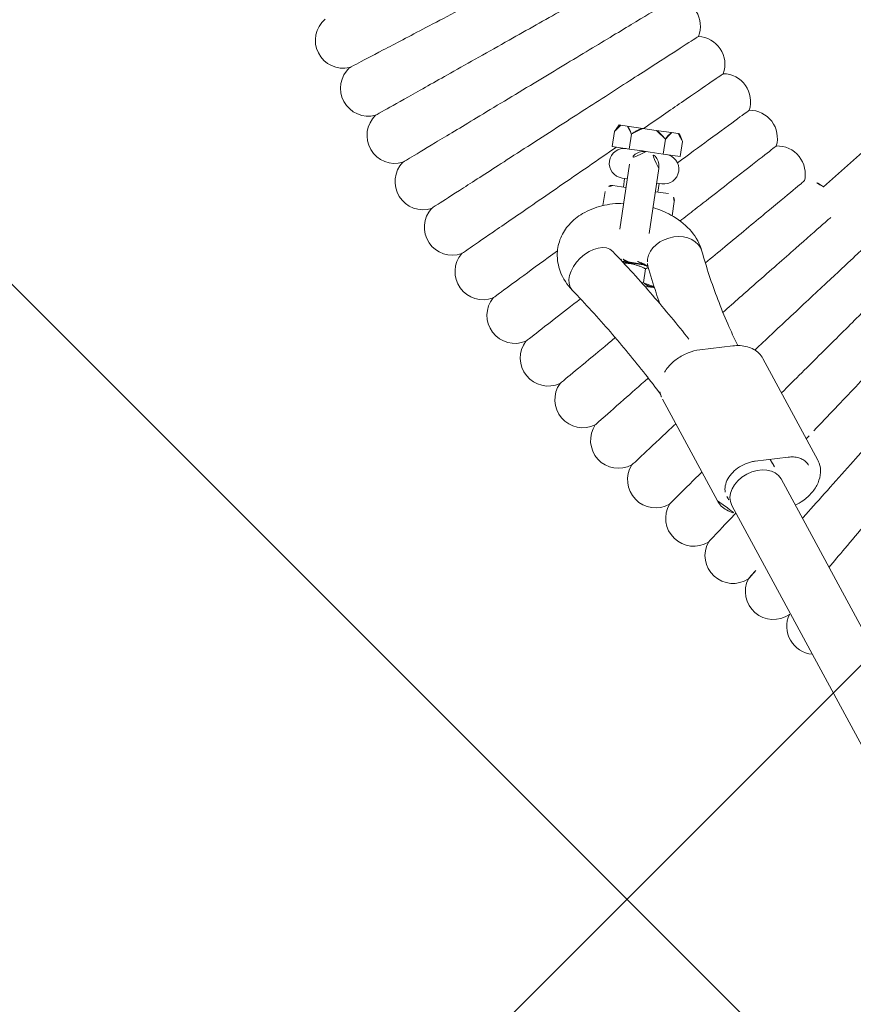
# Model space of a CAD drawing. Header units: metres. Extents: x 5509548 to 5517943, y 5680530 to 5684871.
# Tile 51 of 256: x 5516088.023 to 5516088.262, y 5683297.395 to 5683297.677. Entities that reach past the tile are written whole.
import ezdxf
from ezdxf import colors
from ezdxf.entities.mleader import LeaderData, LeaderLine
from ezdxf.math import Vec2, Vec3

# ---------------------------------------------------------------- set-up
doc = ezdxf.new("R2010")
doc.units = ezdxf.units.M
doc.layers.get('0').update_dxf_attribs({"linetype": 'CONTINUOUS', "lineweight": 18})
for name, color, linetype in [('A-Nawierzchnie', 41, 'CONTINUOUS'), ('A-Plac-Zabaw', 81, 'CONTINUOUS'), ('org', 1, 'CONTINUOUS')]:
    doc.layers.add(name, color=color, linetype=linetype)
doc.styles.get("Standard").update_dxf_attribs({"font": 'simplex.shx'})

# ---------------------------------------------------------------- blocks, each defined once
blk = doc.blocks.new('Bocianie gniazdo-Junior')
at = {"lineweight": 0}
for p, q in [((-27.29461628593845, -30.6627380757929), (-28.3250658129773, -31.8907800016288)), ((-34.36005406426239, -30.98430796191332), (-34.47005406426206, -31.19430796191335)), ((-34.47005406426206, -31.62430796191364), (-34.47005406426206, -31.19430796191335)), ((-34.36005406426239, -30.98430796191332), (-34.32086275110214, -30.98430796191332)), ((-34.1284976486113, -30.98430796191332), (-34.32086275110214, -30.98430796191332)), ((-34.1284976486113, -30.98430796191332), (-33.68092370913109, -30.98430796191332)), ((-33.97930633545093, -31.19430796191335), (-33.97930633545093, -31.62430796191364)), ((-33.2961935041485, -30.98430796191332), (-33.68092370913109, -30.98430796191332)), ((-33.2961935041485, -30.98430796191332), (-32.84861956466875, -30.98430796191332)), ((-32.99781087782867, -31.62430796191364), (-32.99781087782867, -31.19430796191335)), ((-32.84861956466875, -30.98430796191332), (-32.65625446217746, -30.98430796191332)), ((-32.65625446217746, -30.98430796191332), (-32.61706314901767, -30.98430796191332)), ((-32.61706314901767, -30.98430796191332), (-32.50706314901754, -31.19430796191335)), ((-32.50706314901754, -31.19430796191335), (-32.50706314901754, -31.62430796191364)), ((-33.97930633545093, -31.62430796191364), (-34.47005406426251, -31.62430796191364)), ((-33.60038109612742, -31.62430796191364), (-33.97930633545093, -31.62430796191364)), ((-33.4885586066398, -31.62430796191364), (-33.60038109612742, -31.62430796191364)), ((-33.37673611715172, -31.62430796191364), (-33.4885586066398, -31.62430796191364)), ((-32.99781087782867, -31.62430796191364), (-33.37673611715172, -31.62430796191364)), ((-32.50706314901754, -31.62430796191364), (-32.99781087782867, -31.62430796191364)), ((-33.91355860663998, -32.04930796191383), (-33.91355860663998, -33.93115764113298)), ((-33.06355860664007, -33.93115764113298), (-33.06355860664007, -32.04930796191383)), ((-33.91355860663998, -32.47430796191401), (-34.06355860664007, -32.47430796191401)), ((-33.9885586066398, -32.47430796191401), (-33.9885586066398, -32.72430796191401)), ((-32.91355860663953, -32.47430796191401), (-33.06355860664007, -32.47430796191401)), ((-32.9885586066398, -32.4743079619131), (-32.9885586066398, -32.7243079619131)), ((-34.4885586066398, -32.92430796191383), (-34.4885586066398, -33.33371743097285)), ((-34.28855860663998, -32.72430796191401), (-33.91355860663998, -32.72430796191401)), ((-33.06355860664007, -32.72430796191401), (-32.68855860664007, -32.72430796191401)), ((-32.4885586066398, -33.33371743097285), (-32.4885586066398, -32.92430796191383)), ((-33.72562233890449, -34.82430796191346), (-33.4885586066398, -34.82430796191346)), ((-33.70056162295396, -34.8443079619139), (-33.4885586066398, -34.8443079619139)), ((-33.4885586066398, -34.82430796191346), (-33.07887110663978, -34.82430796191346)), ((-33.4885586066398, -34.8443079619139), (-33.02450564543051, -34.8443079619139)), ((-33.07008609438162, -34.82430796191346), (-33.07887110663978, -34.82430796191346)), ((-33.02667839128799, -35.34430796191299), (-33.02667839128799, -34.94430796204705)), ((-32.71479817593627, -35.44430796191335), (-32.96970849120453, -35.44430796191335)), ((-32.71479817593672, -35.44430796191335), (-32.69763209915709, -35.43286391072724)), ((-30.23877199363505, -36.76376257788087), (-31.15015102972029, -37.01271181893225)), ((-29.33097472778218, -36.99847885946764), (-27.35544812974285, -39.64459824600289)), ((-32.005247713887, -38.56356066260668), (-30.02972111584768, -41.20968004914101)), ((-29.12192384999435, -39.93139459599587), (-28.21054481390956, -39.68244535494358)), ((-28.32025780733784, -40.3234490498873), (-4.683558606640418, -71.98362920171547)), ((-29.6023624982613, -41.28063636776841), (-4.683558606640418, -74.65813183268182))]:
    blk.add_line(p, q, dxfattribs=at)
for centre, radius, start, end in [((-33.26907906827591, -27.97207069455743), 0.8000000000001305, 347.078383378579, 93.49304519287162), ((-32.41672954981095, -28.947663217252), 0.7999999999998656, 348.7926690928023, 95.20733090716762), ((-42.51465084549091, -29.73371025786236), 0.7999999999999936, 139.1017901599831, 291.1839241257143), ((-31.53557621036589, -29.89732066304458), 0.7999999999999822, 350.5069548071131, 96.92161662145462), ((-30.62640780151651, -30.82019295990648), 0.8000000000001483, 352.2212405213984, 98.63590233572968), ((-41.60546303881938, -30.98509991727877), 0.7999999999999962, 140.8160758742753, 292.8982098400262), ((-29.69003815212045, -31.71545401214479), 0.7999999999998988, 353.9355262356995, 100.3501880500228), ((-40.65924625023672, -32.20873071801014), 0.7999999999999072, 142.5303615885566, 294.6124955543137), ((-34.06355860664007, -32.04930796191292), 0.4250000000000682, 90.00339370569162, 270), ((-33.4885586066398, -32.04930796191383), 0.4249999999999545, 89.99999999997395, 180), ((-33.4885586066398, -32.04930796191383), 0.4249999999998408, 0, 90.00000000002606), ((-32.91355860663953, -32.04930796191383), 0.4249999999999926, 270, 89.99789984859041), ((-28.72730543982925, -32.58230243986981), 0.8000000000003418, 59.81461086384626, 102.0644737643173), ((-34.28855860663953, -32.92430796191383), 0.2000000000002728, 90.00000000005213, 179.9999999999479), ((-32.68855860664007, -32.92430796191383), 0.2000000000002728, 5.211020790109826e-11, 89.99999999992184), ((-39.67684747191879, -33.4035073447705), 0.8000000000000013, 144.2446473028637, 296.3267812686), ((-38.65914608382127, -34.56836031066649), 0.7999999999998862, 145.9589330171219, 298.0410669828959), ((-33.4885586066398, -34.39930796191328), 0.4250000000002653, 240.3062544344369, 299.6937455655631), ((-37.60705306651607, -35.70224691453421), 0.7999999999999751, 147.673218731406, 299.7553526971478), ((-36.52151018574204, -36.80415217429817), 0.7999999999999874, 149.3875044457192, 301.4696384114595), ((-35.40348914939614, -37.87308973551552), 0.8000000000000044, 151.1017901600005, 303.1839241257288), ((-34.25399073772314, -38.90810275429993), 0.800000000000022, 152.8160758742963, 304.8982098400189), ((-33.07404390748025, -39.90826475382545), 0.7999999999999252, 154.5303615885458, 306.6124955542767), ((-31.86470487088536, -40.87268045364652), 0.7999999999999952, 156.2446473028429, 308.3267812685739), ((-30.62705615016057, -41.80048657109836), 0.7999999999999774, 157.9589330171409, 310.0410669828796), ((-29.36220560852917, -42.69085259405), 0.7999999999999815, 159.6732187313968, 311.7553526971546), ((-28.07128545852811, -43.5429815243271), 0.800000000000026, 161.3875044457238, 313.4696384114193), ((-26.75545124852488, -44.35611059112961), 0.8000000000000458, 163.101790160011, 273.2573028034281)]:
    blk.add_arc(centre, radius, start, end, dxfattribs=at)
for centre, major_axis, ratio, start_param, end_param in [((-32.2325312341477, -34.53523070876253), (0.731908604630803, 0.3229702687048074), 0.7693812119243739, 1.902966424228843e-14, 2.814297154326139), ((-32.2325312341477, -34.53523070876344), (-0.7319086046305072, -0.3229702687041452), 0.7693812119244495, -0.3272954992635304, 5.822564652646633e-13), ((-28.9613101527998, -40.80204270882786), (0.6410523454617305, 0.4785936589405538), 0.7257463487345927, -4.618527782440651e-14, 3.141592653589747)]:
    blk.add_ellipse(centre, major_axis=major_axis, ratio=ratio, start_param=start_param, end_param=end_param, dxfattribs=at)
at = {"lineweight": 0, "extrusion": (0, 0, -1)}
for centre, major_axis, ratio, start_param, end_param in [((-32.2325312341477, -34.53523070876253), (-0.7319086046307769, -0.3229702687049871), 0.7693812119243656, 0.3272954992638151, 3.141592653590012), ((-34.51598971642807, -35.21979573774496), (-0.4921315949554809, -0.6307190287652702), 0.6293542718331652, -2.433608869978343e-13, 3.14159265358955), ((-34.51598971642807, -35.21979573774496), (-0.4921315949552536, -0.6307190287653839), 0.6293542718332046, 5.401352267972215e-13, 3.141592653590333), ((-32.2325312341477, -34.53523070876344), (-0.7319086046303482, -0.3229702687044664), 0.7693812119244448, 4.600488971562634e-13, 0.3272954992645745), ((-28.9613101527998, -40.80204270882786), (-0.6410523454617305, -0.4785936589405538), 0.7257463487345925, -4.618527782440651e-14, 3.141592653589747)]:
    blk.add_ellipse(centre, major_axis=major_axis, ratio=ratio, start_param=start_param, end_param=end_param, dxfattribs=at)
at = {"lineweight": 0}
for points, knots in [([(-37.82778472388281, -29.04153706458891), (-37.35948244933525, -28.67940538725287), (-36.89286796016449, -28.31857885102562), (-36.01380149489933, -27.63880890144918), (-35.61014500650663, -27.32666691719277), (-34.92080953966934, -26.79361332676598), (-34.64212893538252, -26.57811346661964), (-34.24881037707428, -26.2739656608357), (-34.13806584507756, -26.18832844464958), (-34.11762593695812, -26.17252254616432), (-34.11669398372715, -26.17180187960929), (-34.1166939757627, -26.17180187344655)], [0, 0, 0, 0, 1.776836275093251, 1.776836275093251, 3.561561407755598, 3.561561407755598, 5.352037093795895, 5.352037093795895, 7.144285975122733, 7.144285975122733, 7.324569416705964, 7.324569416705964, 7.324569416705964, 7.324569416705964]), ([(-36.94140129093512, -30.15302673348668), (-36.48414195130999, -29.77704765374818), (-36.02853059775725, -29.40242362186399), (-35.17019320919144, -28.69666023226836), (-34.77605525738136, -28.3725823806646), (-34.10297486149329, -27.81914557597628), (-33.83086576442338, -27.59540530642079), (-33.44682196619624, -27.27962731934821), (-33.33868887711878, -27.19071545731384), (-33.31873095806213, -27.17430516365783), (-33.31782098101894, -27.17355693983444), (-33.31782097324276, -27.17355693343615)], [0, 0, 0, 0, 1.776836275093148, 1.776836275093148, 3.561561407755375, 3.561561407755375, 5.352037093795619, 5.352037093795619, 7.144285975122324, 7.144285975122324, 7.324569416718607, 7.324569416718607, 7.324569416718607, 7.324569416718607]), ([(-42.22556047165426, -30.47965044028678), (-42.22555781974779, -30.479648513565), (-42.16561696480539, -30.43609893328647), (-41.89875745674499, -30.24221415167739), (-41.6616365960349, -30.06993576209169), (-41.03774617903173, -29.61665284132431), (-40.65961970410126, -29.34192787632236), (-39.99476239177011, -28.85888076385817), (-39.7428486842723, -28.6758547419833), (-39.22037022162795, -28.29625191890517), (-38.95134862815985, -28.10079629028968), (-38.68052070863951, -27.90402828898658)], [21.67347738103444, 21.67347738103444, 21.67347738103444, 21.67347738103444, 23.11543581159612, 23.11543581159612, 24.91656177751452, 24.91656177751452, 26.69231811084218, 26.69231811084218, 27.68926990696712, 27.68926990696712, 28.69405322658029, 28.69405322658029, 28.69405322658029, 28.69405322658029]), ([(-36.02216384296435, -31.23750236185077), (-35.57635674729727, -30.84801243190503), (-35.13215636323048, -30.4599262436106), (-34.29531637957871, -29.72880116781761), (-33.91104977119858, -29.39307754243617), (-33.25482694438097, -28.81975292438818), (-32.98953292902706, -28.58797252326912), (-32.61510766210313, -28.26084701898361), (-32.50968280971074, -28.16874009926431), (-32.49022474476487, -28.15174009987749), (-32.48933755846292, -28.15096498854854), (-32.48933755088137, -28.15096498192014)], [0, 0, 0, 0, 1.776836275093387, 1.776836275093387, 3.561561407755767, 3.561561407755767, 5.352037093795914, 5.352037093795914, 7.144285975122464, 7.144285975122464, 7.324569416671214, 7.324569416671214, 7.324569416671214, 7.324569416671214]), ([(-41.29418690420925, -31.72205796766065), (-41.29418431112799, -31.72205596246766), (-41.23557308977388, -31.6767327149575), (-40.97463317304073, -31.47495148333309), (-40.7427722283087, -31.295656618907), (-40.13272121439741, -30.82391260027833), (-39.76298250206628, -30.53799876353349), (-39.11287333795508, -30.03527833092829), (-38.8665476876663, -29.844798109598), (-38.35565906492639, -29.44973499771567), (-38.09260502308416, -29.2463189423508), (-37.82778472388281, -29.041537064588)], [21.67347738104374, 21.67347738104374, 21.67347738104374, 21.67347738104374, 23.11543581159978, 23.11543581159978, 24.91656177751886, 24.91656177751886, 26.69231811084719, 26.69231811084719, 27.68926990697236, 27.68926990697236, 28.69405322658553, 28.69405322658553, 28.69405322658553, 28.69405322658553]), ([(-33.65939023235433, -30.98430796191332), (-33.30506805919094, -30.65554503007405), (-32.97941257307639, -30.35338089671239), (-32.3771249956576, -29.794539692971), (-32.11888353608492, -29.55492663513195), (-31.7544119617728, -29.21674643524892), (-31.65178971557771, -29.12152690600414), (-31.63284892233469, -29.10395241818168), (-31.63198532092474, -29.10315111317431), (-31.6319853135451, -29.10315110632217)], [1.981070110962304, 1.981070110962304, 1.981070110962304, 1.981070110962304, 3.561561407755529, 3.561561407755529, 5.352037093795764, 5.352037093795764, 7.14428597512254, 7.14428597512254, 7.324569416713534, 7.324569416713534, 7.324569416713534, 7.324569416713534]), ([(-32.55906193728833, -31.81487863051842), (-32.27555154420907, -31.53557813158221), (-32.01351785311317, -31.27743542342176), (-31.47065467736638, -30.74263331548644), (-31.21969693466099, -30.49540208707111), (-30.8655053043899, -30.14646990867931), (-30.76577752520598, -30.04822300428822), (-30.74737095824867, -30.0300897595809), (-30.74653171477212, -30.02926297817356), (-30.74653170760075, -30.02926297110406)], [2.225480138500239, 2.225480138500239, 2.225480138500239, 2.225480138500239, 3.561561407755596, 3.561561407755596, 5.352037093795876, 5.352037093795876, 7.144285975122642, 7.144285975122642, 7.324569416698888, 7.324569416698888, 7.324569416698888, 7.324569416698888]), ([(-40.32606298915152, -32.93604695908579), (-40.32606045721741, -32.93604487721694), (-40.26883133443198, -32.88898853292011), (-40.01404458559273, -32.67949147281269), (-39.78765110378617, -32.49334062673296), (-39.19198557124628, -32.00355778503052), (-38.83096558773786, -31.70671100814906), (-38.19618650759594, -31.18476725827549), (-37.95566940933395, -30.98700334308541), (-37.4568279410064, -30.5768335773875), (-37.19997691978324, -30.36563918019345), (-36.94140129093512, -30.15302673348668)], [21.67347738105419, 21.67347738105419, 21.67347738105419, 21.67347738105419, 23.11543581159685, 23.11543581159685, 24.91656177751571, 24.91656177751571, 26.69231811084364, 26.69231811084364, 27.68926990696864, 27.68926990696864, 28.69405322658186, 28.69405322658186, 28.69405322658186, 28.69405322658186]), ([(-32.24236708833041, -33.44766732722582), (-32.1182652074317, -33.31786693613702), (-31.99585984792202, -33.18984096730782), (-31.49104167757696, -32.66184255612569), (-31.13841604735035, -32.2930250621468), (-30.53622740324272, -31.66318511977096), (-30.29277801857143, -31.40855702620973), (-29.94918338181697, -31.04918521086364), (-29.85243933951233, -30.94799887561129), (-29.83458347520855, -30.92932310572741), (-29.83376934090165, -30.92847158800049), (-29.83376933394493, -30.92847158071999)], [1.220289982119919, 1.220289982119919, 1.220289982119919, 1.220289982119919, 1.776836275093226, 1.776836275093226, 3.561561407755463, 3.561561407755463, 5.352037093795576, 5.352037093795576, 7.144285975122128, 7.144285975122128, 7.324569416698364, 7.324569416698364, 7.324569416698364, 7.324569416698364]), ([(-39.32205532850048, -34.12053073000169), (-39.32205285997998, -34.12052857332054), (-39.26625706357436, -34.07178125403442), (-39.01785155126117, -33.85475589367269), (-38.79712818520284, -33.66191569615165), (-38.21638133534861, -33.15453245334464), (-37.86440324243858, -32.84701845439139), (-37.24552245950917, -32.30631859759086), (-37.01102920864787, -32.10144801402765), (-36.52468142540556, -31.67653875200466), (-36.27426334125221, -31.45775506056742), (-36.02216384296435, -31.23750236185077)], [21.67347738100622, 21.67347738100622, 21.67347738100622, 21.67347738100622, 23.11543581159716, 23.11543581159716, 24.91656177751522, 24.91656177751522, 26.69231811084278, 26.69231811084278, 27.68926990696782, 27.68926990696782, 28.69405322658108, 28.69405322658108, 28.69405322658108, 28.69405322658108]), ([(-31.35481671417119, -34.53241363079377), (-31.19067631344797, -34.35011724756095), (-31.02910236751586, -34.17067120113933), (-30.49919123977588, -33.58214527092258), (-30.15775678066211, -33.20294388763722), (-29.57467961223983, -32.55537108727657), (-29.33895650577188, -32.29357405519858), (-29.00626642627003, -31.92408428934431), (-28.91259271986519, -31.82004909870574), (-28.89530354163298, -31.80084752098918), (-28.89451524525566, -31.79997202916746), (-28.89451523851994, -31.79997202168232)], [1.023358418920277, 1.023358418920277, 1.023358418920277, 1.023358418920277, 1.776836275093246, 1.776836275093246, 3.561561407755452, 3.561561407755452, 5.352037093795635, 5.352037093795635, 7.144285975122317, 7.144285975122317, 7.324569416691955, 7.324569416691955, 7.324569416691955, 7.324569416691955]), ([(-38.28306264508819, -35.27444900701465), (-38.28306024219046, -35.27444677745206), (-38.22874771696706, -35.22405211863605), (-37.98694579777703, -34.9996927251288), (-37.77209012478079, -34.80033579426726), (-37.20678180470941, -34.27580632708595), (-36.86416067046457, -33.95790037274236), (-36.26173216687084, -33.39892840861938), (-36.03347266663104, -33.18713454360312), (-35.56005391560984, -32.74786613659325), (-35.31629292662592, -32.52168899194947), (-35.07089522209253, -32.29399319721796)], [21.67347738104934, 21.67347738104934, 21.67347738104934, 21.67347738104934, 23.11543581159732, 23.11543581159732, 24.91656177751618, 24.91656177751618, 26.69231811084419, 26.69231811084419, 27.68926990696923, 27.68926990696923, 28.69405322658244, 28.69405322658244, 28.69405322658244, 28.69405322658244]), ([(-30.65341146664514, -35.85640430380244), (-30.37574941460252, -35.52883091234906), (-30.10192363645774, -35.20578338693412), (-29.48025343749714, -34.47236441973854), (-29.15031577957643, -34.08311858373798), (-28.58687201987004, -33.41839259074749), (-28.35908619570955, -33.14966096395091), (-28.10995303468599, -32.85574469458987), (-28.04275878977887, -32.77647190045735), (-27.99767639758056, -32.72328569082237)], [0.4800851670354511, 0.4800851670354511, 0.4800851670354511, 0.4800851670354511, 1.776836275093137, 1.776836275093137, 3.561561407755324, 3.561561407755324, 5.352037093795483, 5.352037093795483, 6.337952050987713, 6.337952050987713, 6.337952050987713, 6.337952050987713]), ([(-35.00812131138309, -35.85051476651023), (-35.17002067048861, -35.72418943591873), (-35.31707460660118, -35.56565176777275), (-35.50488691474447, -35.22211850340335), (-35.56154780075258, -35.05375439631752), (-35.59754009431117, -34.72621086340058), (-35.58626796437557, -34.57041559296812), (-35.51181402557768, -34.2743108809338), (-35.44790217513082, -34.13522691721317), (-35.2743219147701, -33.86865034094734), (-35.15907784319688, -33.74742910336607), (-34.87571596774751, -33.51787216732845), (-34.70117019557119, -33.42025658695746), (-34.32471134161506, -33.26661991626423), (-34.12127812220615, -33.21332552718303), (-33.91355860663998, -33.18266552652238)], [5.623739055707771, 5.623739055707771, 5.623739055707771, 5.623739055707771, 5.963813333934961, 5.963813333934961, 6.216815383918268, 6.216815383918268, 6.434122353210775, 6.434122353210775, 6.658391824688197, 6.658391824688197, 6.924542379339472, 6.924542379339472, 7.260440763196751, 7.260440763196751, 7.614638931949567, 7.614638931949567, 7.614638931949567, 7.614638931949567]), ([(-33.06355860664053, -33.18266552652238), (-32.8794813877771, -33.20983585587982), (-32.69877140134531, -33.25484407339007), (-32.31428900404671, -33.39846582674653), (-32.11340666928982, -33.50617989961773), (-31.77732805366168, -33.78222518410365), (-31.63595119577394, -33.94302471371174), (-31.52275734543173, -34.16403386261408), (-31.5113643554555, -34.18791776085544), (-31.50062262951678, -34.21226044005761)], [8.093324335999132, 8.093324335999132, 8.093324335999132, 8.093324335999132, 8.407208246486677, 8.407208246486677, 8.790020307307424, 8.790020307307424, 9.124354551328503, 9.124354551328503, 9.163942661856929, 9.163942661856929, 9.163942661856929, 9.163942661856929]), ([(-29.59792141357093, -36.78978446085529), (-29.31938231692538, -36.44050748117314), (-29.04449601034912, -36.09581095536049), (-28.43514035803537, -35.33170313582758), (-28.116994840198, -34.93276127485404), (-27.57368884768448, -34.25147710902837), (-27.35404420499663, -33.97605143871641), (-27.04404662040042, -33.58732676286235), (-26.95676231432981, -33.47787570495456), (-26.94065241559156, -33.45767453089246), (-26.93991788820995, -33.45675346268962), (-26.93991788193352, -33.4567534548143)], [0.4291723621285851, 0.4291723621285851, 0.4291723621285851, 0.4291723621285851, 1.776836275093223, 1.776836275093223, 3.561561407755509, 3.561561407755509, 5.35203709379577, 5.35203709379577, 7.144285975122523, 7.144285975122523, 7.324569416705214, 7.324569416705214, 7.324569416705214, 7.324569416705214]), ([(-30.09763301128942, -36.73402254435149), (-30.22631803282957, -36.54370133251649), (-30.35025396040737, -36.35242072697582), (-30.60183615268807, -35.94669902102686), (-30.72835605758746, -35.73205295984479), (-30.96948921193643, -35.30084595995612), (-31.08410249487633, -35.08428507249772), (-31.30135556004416, -34.64947962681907), (-31.40399538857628, -34.43123511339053), (-31.50062262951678, -34.21226044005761)], [5.894955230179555, 5.894955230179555, 5.894955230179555, 5.894955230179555, 5.924346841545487, 5.924346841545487, 5.957014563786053, 5.957014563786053, 5.989682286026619, 5.989682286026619, 6.022350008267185, 6.022350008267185, 6.022350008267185, 6.022350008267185]), ([(-28.6637677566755, -37.89216933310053), (-28.3344423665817, -37.45286510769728), (-28.00745624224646, -37.01668135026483), (-27.36478751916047, -36.1593921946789), (-27.05871892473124, -35.75111141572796), (-26.53603703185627, -35.05387891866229), (-26.32473018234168, -34.77200574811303), (-26.02650022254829, -34.37418133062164), (-25.94252926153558, -34.26216810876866), (-25.92703090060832, -34.24149404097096), (-25.92632425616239, -34.240551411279), (-25.92632425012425, -34.24055140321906)], [0.1275711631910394, 0.1275711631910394, 0.1275711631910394, 0.1275711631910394, 1.776836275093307, 1.776836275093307, 3.561561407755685, 3.561561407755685, 5.352037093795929, 5.352037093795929, 7.144285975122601, 7.144285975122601, 7.324569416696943, 7.324569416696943, 7.324569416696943, 7.324569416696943]), ([(-34.02385812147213, -34.58907670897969), (-33.57297218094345, -34.9408898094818), (-33.13541655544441, -35.29939803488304), (-32.29508364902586, -36.02297293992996), (-31.89184527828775, -36.3878280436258), (-31.50242464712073, -36.75847380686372)], [2.482146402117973, 2.482146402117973, 2.482146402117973, 2.482146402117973, 2.529200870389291, 2.529200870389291, 2.575464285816, 2.575464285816, 2.575464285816, 2.575464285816]), ([(-37.21001497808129, -36.39676887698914), (-37.21001264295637, -36.39676657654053), (-37.1572320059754, -36.34476968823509), (-36.9222501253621, -36.11327709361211), (-36.71345447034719, -35.90758188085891), (-36.19627536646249, -35.39808245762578), (-35.90887762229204, -35.11495233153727), (-35.58714785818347, -34.79799998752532)], [21.67347738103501, 21.67347738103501, 21.67347738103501, 21.67347738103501, 23.11543581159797, 23.11543581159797, 24.9165617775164, 24.9165617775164, 26.48276527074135, 26.48276527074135, 26.48276527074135, 26.48276527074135]), ([(-33.77644376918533, -34.78386174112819), (-33.77208678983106, -34.78283732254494), (-33.76769289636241, -34.78183264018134), (-33.74185953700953, -34.77609317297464), (-33.71963428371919, -34.7718229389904), (-33.69679397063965, -34.76812570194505)], [7.483248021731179, 7.483248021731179, 7.483248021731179, 7.483248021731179, 7.501978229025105, 7.501978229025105, 7.592496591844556, 7.592496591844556, 7.592496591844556, 7.592496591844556]), ([(-33.28032324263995, -34.76812570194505), (-33.26614409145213, -34.77042092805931), (-33.25220185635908, -34.77293640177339), (-33.18540421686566, -34.78622201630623), (-33.13662847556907, -34.79991794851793), (-33.05611145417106, -34.82887133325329), (-33.02346971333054, -34.84396566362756), (-32.97603545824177, -34.87017311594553), (-32.96000495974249, -34.88149781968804), (-32.95087892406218, -34.88884781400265)], [8.115466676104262, 8.115466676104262, 8.115466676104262, 8.115466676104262, 8.171660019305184, 8.171660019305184, 8.390337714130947, 8.390337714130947, 8.594153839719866, 8.594153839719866, 8.780610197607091, 8.780610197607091, 8.780610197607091, 8.780610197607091]), ([(-32.47819036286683, -35.86717770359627), (-32.52779639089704, -35.77235709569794), (-32.57640473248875, -35.67730515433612), (-32.74387940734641, -35.34212507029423), (-32.85738598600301, -35.10080422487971), (-32.96443983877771, -34.85820097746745)], [5.976708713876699, 5.976708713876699, 5.976708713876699, 5.976708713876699, 5.989682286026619, 5.989682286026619, 6.022350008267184, 6.022350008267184, 6.022350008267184, 6.022350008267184]), ([(-27.59008469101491, -38.82978053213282), (-27.24932795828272, -38.34570283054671), (-26.90979933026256, -37.86336976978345), (-26.27015303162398, -36.95469070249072), (-25.97643533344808, -36.53743647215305), (-25.47484541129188, -35.82487976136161), (-25.27206550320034, -35.53681140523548), (-24.98587012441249, -35.13024335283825), (-24.90528767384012, -35.01576823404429), (-24.89041472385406, -34.99463977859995), (-24.88973659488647, -34.99367643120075), (-24.88973658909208, -34.99367642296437)], [0, 0, 0, 0, 1.776836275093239, 1.776836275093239, 3.561561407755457, 3.561561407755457, 5.352037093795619, 5.352037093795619, 7.144285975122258, 7.144285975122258, 7.324569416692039, 7.324569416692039, 7.324569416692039, 7.324569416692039]), ([(-26.41546345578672, -39.63062373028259), (-26.08934064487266, -39.13656878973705), (-25.7643931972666, -38.64429444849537), (-25.15221674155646, -37.7168867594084), (-24.87111285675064, -37.29103257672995), (-24.39106389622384, -36.56378948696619), (-24.19699244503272, -36.26978380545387), (-23.92308783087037, -35.85483605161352), (-23.84596602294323, -35.73800150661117), (-23.83173179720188, -35.7164375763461), (-23.83108279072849, -35.71545437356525), (-23.8310827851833, -35.71545436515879)], [0, 0, 0, 0, 1.776836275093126, 1.776836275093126, 3.561561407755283, 3.561561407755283, 5.352037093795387, 5.352037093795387, 7.144285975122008, 7.144285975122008, 7.324569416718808, 7.324569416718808, 7.324569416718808, 7.324569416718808]), ([(-35.00812131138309, -35.85051476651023), (-34.57705247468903, -36.18686516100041), (-34.15942494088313, -36.52907392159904), (-33.35195109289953, -37.22435528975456), (-32.96210493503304, -37.57742773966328), (-32.41557578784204, -38.09851758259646), (-32.24755570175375, -38.26257752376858), (-32.08253551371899, -38.4276298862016)], [2.482146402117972, 2.482146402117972, 2.482146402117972, 2.482146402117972, 2.529200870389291, 2.529200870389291, 2.576255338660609, 2.576255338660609, 2.597679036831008, 2.597679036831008, 2.597679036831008, 2.597679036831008]), ([(-36.1038728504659, -37.48648571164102), (-36.10387058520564, -37.4864833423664), (-36.05266908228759, -37.43293076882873), (-35.82471758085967, -37.19451219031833), (-35.62216884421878, -36.98266282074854), (-35.17453795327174, -36.51447761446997), (-34.96843613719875, -36.29891201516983), (-34.74101519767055, -36.06104836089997)], [21.67347738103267, 21.67347738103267, 21.67347738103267, 21.67347738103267, 23.11543581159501, 23.11543581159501, 24.9165617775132, 24.9165617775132, 26.11982788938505, 26.11982788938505, 26.11982788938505, 26.11982788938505]), ([(-29.33097472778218, -36.99847885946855), (-29.36797219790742, -36.94892259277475), (-29.41235100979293, -36.90490508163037), (-29.51281771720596, -36.83050705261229), (-29.56886922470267, -36.80011976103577), (-29.68915983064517, -36.75397749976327), (-29.75339170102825, -36.73820004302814), (-29.88684715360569, -36.72121827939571), (-29.95607696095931, -36.72000379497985), (-30.09659399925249, -36.73159482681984), (-30.16788471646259, -36.74439924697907), (-30.23877199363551, -36.76376257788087)], [3.638137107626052, 3.638137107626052, 3.638137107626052, 3.638137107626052, 3.852987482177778, 3.852987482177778, 4.067837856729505, 4.067837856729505, 4.282688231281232, 4.282688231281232, 4.497538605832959, 4.497538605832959, 4.712388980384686, 4.712388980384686, 4.712388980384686, 4.712388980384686]), ([(-34.96562640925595, -38.54262406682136), (-34.9656242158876, -38.54262163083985), (-34.91604767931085, -38.48756130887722), (-34.69533060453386, -38.24243016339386), (-34.49921009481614, -38.02461627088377), (-34.05190089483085, -37.52782907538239), (-33.8341342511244, -37.28597471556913), (-33.59278831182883, -37.01793289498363)], [21.6734773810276, 21.6734773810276, 21.6734773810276, 21.6734773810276, 23.115435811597, 23.115435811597, 24.91656177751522, 24.91656177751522, 26.21607273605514, 26.21607273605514, 26.21607273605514, 26.21607273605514]), ([(-31.15015102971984, -37.01271181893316), (-31.25899321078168, -37.04244278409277), (-31.36687068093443, -37.08768803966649), (-31.57068869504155, -37.20433860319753), (-31.66658255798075, -37.27577263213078), (-31.83685930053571, -37.43781932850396), (-31.91122308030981, -37.52840828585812), (-32.00491401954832, -37.67891440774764), (-32.03415828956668, -37.73517634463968), (-32.05813081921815, -37.79233674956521)], [4.712388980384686, 4.712388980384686, 4.712388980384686, 4.712388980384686, 5.042275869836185, 5.042275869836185, 5.372666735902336, 5.372666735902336, 5.703057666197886, 5.703057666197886, 5.890794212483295, 5.890794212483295, 5.890794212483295, 5.890794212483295]), ([(-33.79629453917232, -39.56423855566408), (-33.79629241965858, -39.56423605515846), (-33.74838522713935, -39.50771727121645), (-33.53510015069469, -39.25609298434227), (-33.34558342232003, -39.03250954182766), (-32.91920055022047, -38.52948191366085), (-32.71649572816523, -38.29033974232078), (-32.49226014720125, -38.02579653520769)], [21.67347738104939, 21.67347738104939, 21.67347738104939, 21.67347738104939, 23.11543581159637, 23.11543581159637, 24.91656177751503, 24.91656177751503, 26.17400491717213, 26.17400491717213, 26.17400491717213, 26.17400491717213]), ([(-32.10447487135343, -38.36653416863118), (-32.09198462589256, -38.40750799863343), (-32.07567070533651, -38.4469433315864), (-32.04084955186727, -38.51193725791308), (-32.02399241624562, -38.53845306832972), (-32.00524771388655, -38.56356066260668)], [6.524278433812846, 6.524278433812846, 6.524278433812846, 6.524278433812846, 6.670876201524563, 6.670876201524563, 6.779729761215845, 6.779729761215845, 6.779729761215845, 6.779729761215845]), ([(-32.59692395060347, -40.55041469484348), (-32.59692190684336, -40.55041213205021), (-32.55072694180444, -40.49248547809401), (-32.34506478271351, -40.23459328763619), (-32.16232147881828, -40.00544043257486), (-31.80102253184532, -39.55238588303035), (-31.66869673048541, -39.38645457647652), (-31.52521745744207, -39.20653725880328)], [21.67347738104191, 21.67347738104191, 21.67347738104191, 21.67347738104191, 23.11543581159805, 23.11543581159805, 24.91656177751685, 24.91656177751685, 25.803200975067, 25.803200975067, 25.803200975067, 25.803200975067]), ([(-28.21054481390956, -39.68244535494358), (-28.15741901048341, -39.66793368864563), (-28.1047010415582, -39.65854908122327), (-28.00289446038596, -39.65015121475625), (-27.95381792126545, -39.65113756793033), (-27.86179515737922, -39.66284715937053), (-27.81886314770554, -39.67355920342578), (-27.74088919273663, -39.70346922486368), (-27.70584704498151, -39.72264202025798), (-27.64437972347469, -39.76816005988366), (-27.61792389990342, -39.79449428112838), (-27.59584275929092, -39.82407086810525)], [1.570796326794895, 1.570796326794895, 1.570796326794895, 1.570796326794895, 1.785646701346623, 1.785646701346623, 2.00049707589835, 2.00049707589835, 2.215347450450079, 2.215347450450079, 2.430197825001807, 2.430197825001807, 2.645048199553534, 2.645048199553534, 2.645048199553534, 2.645048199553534]), ([(-27.80766265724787, -41.01004469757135), (-27.73701575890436, -40.96298761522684), (-27.67021925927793, -40.90964712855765), (-27.52383654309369, -40.7703395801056), (-27.44947276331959, -40.67975062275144), (-27.33007531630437, -40.48794929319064), (-27.28499648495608, -40.38676089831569), (-27.23012364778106, -40.18418345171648), (-27.21990042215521, -40.0827623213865), (-27.23673153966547, -39.89252408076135), (-27.26243054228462, -39.80338854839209), (-27.31984629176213, -39.69622165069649), (-27.33670342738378, -39.66970584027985), (-27.35544812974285, -39.64459824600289)], [1.993407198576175, 1.993407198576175, 1.993407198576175, 1.993407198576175, 2.231074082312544, 2.231074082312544, 2.561465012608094, 2.561465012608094, 2.891363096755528, 2.891363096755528, 3.216929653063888, 3.216929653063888, 3.529283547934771, 3.529283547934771, 3.638137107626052, 3.638137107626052, 3.638137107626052, 3.638137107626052]), ([(-27.55203120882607, -41.3524502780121), (-27.52602558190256, -41.31305343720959), (-27.49973652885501, -41.27322722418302), (-27.31039122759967, -40.98638135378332), (-27.13885156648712, -40.72650987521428), (-26.78307188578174, -40.18752669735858), (-26.5998826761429, -39.91000690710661), (-26.41546345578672, -39.63062373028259)], [26.52964511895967, 26.52964511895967, 26.52964511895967, 26.52964511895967, 26.69231811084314, 26.69231811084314, 27.6892699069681, 27.6892699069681, 28.69405322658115, 28.69405322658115, 28.69405322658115, 28.69405322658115]), ([(-29.84250112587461, -40.93107884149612), (-29.85138650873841, -40.90652393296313), (-29.85809777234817, -40.88053101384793), (-29.87245360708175, -40.79107512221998), (-29.87018873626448, -40.72202195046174), (-29.83962280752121, -40.58229147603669), (-29.81303410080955, -40.51214423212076), (-29.73831067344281, -40.3757321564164), (-29.69056219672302, -40.30947185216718), (-29.57822711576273, -40.18715184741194), (-29.51368364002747, -40.13110858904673), (-29.37439782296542, -40.0351345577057), (-29.29967866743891, -39.99523189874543), (-29.18997878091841, -39.95202488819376), (-29.15586931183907, -39.94066702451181), (-29.12192384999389, -39.93139459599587)], [6.003020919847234, 6.003020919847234, 6.003020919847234, 6.003020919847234, 6.149654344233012, 6.149654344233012, 6.483731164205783, 6.483731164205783, 6.795830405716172, 6.795830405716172, 7.102912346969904, 7.102912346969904, 7.409733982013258, 7.409733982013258, 7.716700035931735, 7.716700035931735, 7.853981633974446, 7.853981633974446, 7.853981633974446, 7.853981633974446]), ([(-31.3685882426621, -41.50026972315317), (-31.36858627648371, -41.5002671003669), (-31.32414488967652, -41.44098442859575), (-31.12628974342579, -41.17705518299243), (-30.9504834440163, -40.94253803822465), (-30.67633837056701, -40.57684170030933), (-30.63348237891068, -40.51967386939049), (-30.58908130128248, -40.460444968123)], [21.67347738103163, 21.67347738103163, 21.67347738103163, 21.67347738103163, 23.11543581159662, 23.11543581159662, 24.91656177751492, 24.91656177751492, 25.23531987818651, 25.23531987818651, 25.23531987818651, 25.23531987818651]), ([(-26.59808092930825, -42.63021911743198), (-26.48221975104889, -42.44272846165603), (-26.35795141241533, -42.24163304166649), (-26.07137945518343, -41.77789216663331), (-25.90769074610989, -41.51300530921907), (-25.56819423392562, -40.96362004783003), (-25.39338914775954, -40.68074427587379), (-25.21741034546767, -40.39596915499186)], [25.85001267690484, 25.85001267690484, 25.85001267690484, 25.85001267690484, 26.69231811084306, 26.69231811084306, 27.6892699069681, 27.6892699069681, 28.69405322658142, 28.69405322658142, 28.69405322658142, 28.69405322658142]), ([(-30.02972111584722, -41.20968004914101), (-29.99272364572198, -41.2592363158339), (-29.94834483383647, -41.30325382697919), (-29.84787812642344, -41.37765185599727), (-29.79182661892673, -41.40803914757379), (-29.67153601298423, -41.45418140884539), (-29.60730414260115, -41.46995886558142), (-29.51064655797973, -41.48225822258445), (-29.48021233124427, -41.48460547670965), (-29.44940857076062, -41.48551052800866)], [0.4965444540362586, 0.4965444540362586, 0.4965444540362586, 0.4965444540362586, 0.7113948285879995, 0.7113948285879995, 0.9262452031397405, 0.9262452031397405, 1.141095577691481, 1.141095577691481, 1.237463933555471, 1.237463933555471, 1.237463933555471, 1.237463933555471]), ([(-30.11238694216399, -42.41295339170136), (-30.11238505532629, -42.4129507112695), (-30.06973702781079, -42.35236508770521), (-29.87986600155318, -42.08263503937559), (-29.71115407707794, -41.84296352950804), (-29.47827177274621, -41.51213182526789), (-29.46882551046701, -41.49871250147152), (-29.45929262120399, -41.48517011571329)], [21.673477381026, 21.673477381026, 21.673477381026, 21.673477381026, 23.11543581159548, 23.11543581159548, 24.91656177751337, 24.91656177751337, 24.99197141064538, 24.99197141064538, 24.99197141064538, 24.99197141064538]), ([(-28.82944451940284, -43.28764872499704), (-28.82944271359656, -43.28764598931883), (-28.78862622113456, -43.22581164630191), (-28.65258887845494, -43.01972388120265), (-28.57920708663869, -42.90855521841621), (-28.48901142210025, -42.77191462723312)], [21.67347738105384, 21.67347738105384, 21.67347738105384, 21.67347738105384, 23.11543581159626, 23.11543581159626, 24.10132240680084, 24.10132240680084, 24.10132240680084, 24.10132240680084])]:
    blk.add_open_spline(points, degree=3, knots=knots, dxfattribs=at)
for points, weights in [([(-34.32086275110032, -30.9843079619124), (-34.39103014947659, -31.04344412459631), (-34.47005406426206, -31.19430796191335)], [1.225164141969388, 1.203508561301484, 1.151580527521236]), ([(-33.97930633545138, -31.19430796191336), (-34.05833025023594, -31.04344412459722), (-34.12849764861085, -30.98430796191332)], [1.151580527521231, 1.203508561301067, 1.225164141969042]), ([(-33.68092370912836, -30.98430796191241), (-33.82125850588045, -31.04344412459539), (-33.97930633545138, -31.19430796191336)], [1.225164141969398, 1.203508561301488, 1.151580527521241]), ([(-32.99781087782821, -31.19430796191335), (-33.15585870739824, -31.04344412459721), (-33.29619350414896, -30.98430796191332)], [1.151580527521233, 1.203508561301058, 1.22516414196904]), ([(-32.99781087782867, -31.19430796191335), (-32.91878696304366, -31.04344412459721), (-32.84861956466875, -30.98430796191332)], [1.151580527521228, 1.203508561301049, 1.225164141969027]), ([(-32.65625446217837, -30.98430796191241), (-32.58608706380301, -31.0434441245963), (-32.50706314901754, -31.19430796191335)], [1.225164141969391, 1.203508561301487, 1.151580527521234]), ([(-33.66302176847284, -34.87433595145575), (-33.3640141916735, -34.83186269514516), (-33.02667839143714, -34.94430796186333)], [1.670803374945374, 1.739253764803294, 1.569069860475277]), ([(-33.02667839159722, -34.94430796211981), (-32.98509368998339, -34.9165848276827), (-32.94660391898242, -34.89847420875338)], [1.506934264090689, 1.544186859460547, 1.56953370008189]), ([(-33.07154219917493, -35.35870454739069), (-33.04937559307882, -35.35187369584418), (-33.02667839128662, -35.34430796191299)], [1.526009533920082, 1.516878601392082, 1.506892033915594]), ([(-32.7069009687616, -35.41381978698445), (-32.85722639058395, -35.45727596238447), (-33.02667839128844, -35.34430796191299)], [1.670091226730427, 1.740131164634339, 1.569069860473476])]:
    blk.add_rational_spline(points, weights, degree=2, dxfattribs=at)
for points in [[(-35.07089522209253, -32.29399319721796), (-34.82840281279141, -32.06899312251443), (-34.58639876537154, -31.84444618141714), (-34.34914618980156, -31.62430796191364)], [(-34.02385812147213, -34.58907670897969), (-34.03201879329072, -34.58270917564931), (-34.0357721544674, -34.57874155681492), (-34.0357721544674, -34.57874155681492)], [(-32.52205757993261, -35.82876594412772), (-32.51702139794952, -35.82317269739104), (-32.51198285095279, -35.81757682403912), (-32.50694198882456, -35.81197837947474)], [(-27.77143445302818, -39.08740530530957), (-27.71118483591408, -39.00181493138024), (-27.65069834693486, -38.91588805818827), (-27.59008469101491, -38.82978053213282)], [(-28.70732527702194, -39.81814424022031), (-28.57565927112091, -39.98573871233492), (-28.44662732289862, -40.15418338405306), (-28.32025780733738, -40.32344904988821)], [(-29.78028337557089, -41.04534775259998), (-29.72033805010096, -41.12362286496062), (-29.66103033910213, -41.20205371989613), (-29.6023624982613, -41.28063636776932)], [(-27.52090938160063, -44.12357275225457), (-27.52090869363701, -44.12357163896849), (-27.514700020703, -44.11352454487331), (-27.50233617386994, -44.09351693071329)]]:
    blk.add_open_spline(points, degree=3, dxfattribs=at)

msp = doc.modelspace()

# ---------------------------------------------------------------- hatches: boundary and pattern name
at = {"layer": 'A-Nawierzchnie', "linetype": 'ByBlock', "true_color": 0xb7e0ab, "transparency": 33554687}
h = msp.add_hatch(dxfattribs=at)
h.set_pattern_fill('ANSI37', color=9, scale=0.1, style=0)
h.set_pattern_definition([(45, (615.2743167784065, 129.3192508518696), (-0.2245064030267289, 0.2245064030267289), []), (135, (615.2743167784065, 129.3192508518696), (-0.2245064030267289, -0.2245064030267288), [])])
h.paths.add_polyline_path([(5516099.6639383, 5683319.509563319), (5516093.18050492, 5683320.492467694, 0.02400827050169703), (5516090.889116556, 5683320.728043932), (5516071.666547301, 5683321.775596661, -0.02484724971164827), (5516069.295594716, 5683322.023371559), (5516062.302756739, 5683323.108692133, -0.3638266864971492), (5516061.032989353, 5683324.559218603), (5516063.231110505, 5683324.230619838), (5516064.490548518, 5683332.646905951), (5516062.29494606, 5683332.975128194), (5516065.4430103, 5683353.379441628, 0.414213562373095), (5516062.9339508, 5683356.800643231), (5516050.08979864, 5683358.776220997, 0.4141947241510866), (5516046.668626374, 5683356.267352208), (5516042.257273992, 5683327.598946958, 0.4142317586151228), (5516044.766305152, 5683324.177561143), (5516053.343595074, 5683322.858275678, -0.02007901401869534), (5516053.579985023, 5683322.812134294), (5516052.668604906, 5683316.935679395), (5516054.150876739, 5683316.705803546), (5516053.920999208, 5683315.223525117), (5516046.954293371, 5683316.304038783), (5516046.53358273, 5683313.591470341), (5516044.962368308, 5683313.835160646), (5516043.961552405, 5683307.382313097), (5516045.532766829, 5683307.138622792), (5516044.092847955, 5683297.854620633), (5516044.241075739, 5683297.831630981), (5516044.011179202, 5683296.349353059), (5516069.871986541, 5683292.33842502), (5516070.101883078, 5683293.820702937), (5516070.250110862, 5683293.797713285), (5516071.690029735, 5683303.081715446), (5516073.26124416, 5683302.838025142), (5516074.262060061, 5683309.290872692), (5516072.690845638, 5683309.534562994), (5516073.111556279, 5683312.247131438), (5516066.144886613, 5683313.327639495), (5516066.374772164, 5683314.809910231), (5516068.140582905, 5683314.536067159), (5516068.712784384, 5683314.452779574), (5516069.444190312, 5683314.361830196), (5516070.42180041, 5683314.267207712), (5516071.256411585, 5683314.210627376), (5516075.58645081, 5683313.974792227), (5516074.85022779, 5683300.465115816), (5516082.256583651, 5683299.380121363), (5516080.796957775, 5683289.416467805), (5516090.875183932, 5683287.94005766), (5516092.610210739, 5683299.78364581), (5516076.426464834, 5683302.154484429), (5516076.852947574, 5683309.980433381), (5516087.948828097, 5683309.370979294), (5516088.305421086, 5683315.861425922), (5516090.617040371, 5683315.735451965, -0.02400827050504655), (5516092.431056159, 5683315.548954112), (5516098.599416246, 5683314.613815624), (5516098.31852322, 5683313.306826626), (5516091.99430035, 5683314.28274265), (5516090.39067605, 5683303.90295513), (5516099.094000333, 5683302.561238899), (5516096.496908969, 5683285.74680292), (5516069.794551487, 5683289.86845434), (5516048.342630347, 5683290.09877717), (5516034.965910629, 5683291.963955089), (5516037.042734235, 5683305.715577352), (5516039.999341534, 5683324.308768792), (5516043.122031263, 5683343.075807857), (5516045.796543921, 5683360.442185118), (5516068.332659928, 5683356.975872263), (5516067.979837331, 5683322.47700484), (5516099.929928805, 5683320.735853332)])
at = {"layer": 'A-Nawierzchnie', "linetype": 'ByBlock', "true_color": 0xffffc6, "transparency": 33554687}
h = msp.add_hatch(dxfattribs=at)
h.set_pattern_fill('ANSI37', scale=0.1, style=0)
h.set_pattern_definition([(45, (0, 0), (-0.2245064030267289, 0.2245064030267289), []), (135, (0, 0), (-0.2245064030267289, -0.2245064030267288), [])])
h.paths.add_polyline_path([(5516082.256583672, 5683299.380121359), (5516082.401531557, 5683300.369560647), (5516091.589262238, 5683299.023603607), (5516090.115141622, 5683288.961006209), (5516081.817906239, 5683290.176510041), (5516083.147078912, 5683299.249668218)])

# ---------------------------------------------------------------- block references
at = {"layer": 'A-Plac-Zabaw', "xscale": 0.01, "yscale": 0.01, "zscale": 0.01, "rotation": 351.6657355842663}
msp.add_blockref('Bocianie gniazdo-Junior', (5516088.579659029, 5683297.903301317), dxfattribs=at)

# ---------------------------------------------------------------- leaders
at = {"layer": 'org', "linetype": 'ByBlock'}
ml = msp.add_multileader_mtext('Standard', dxfattribs=at)
ml.set_content('')
ml.set_leader_properties()
ml.build(insert=Vec2(0, 0))
ml.multileader.update_dxf_attribs({"has_dogleg": 0, "text_right_attachment_type": 6, "dogleg_length": 0.36, "arrow_head_size": 0})
ctx = ml.context
ctx.base_point, ctx.char_height, ctx.arrow_head_size, ctx.landing_gap_size, ctx.plane_origin, ctx.plane_x_axis, ctx.plane_y_axis = Vec3(5516095.88688147, 5683282.392636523), 0.18, 0, 0.09, Vec3(-3106245.055154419, 5666210.726924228), Vec3(0.7598800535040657, -0.650063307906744), Vec3(0.650063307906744, 0.7598800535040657)
ctx.right_attachment = 6
notes = []
notes.append((ctx, [(0, (1, 1, 0), (5516096.160438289, 5683282.158613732), (-0.7598800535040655, 0.650063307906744), 0.3599999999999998, [(0, [(5516078.683667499, 5683310.803375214), (5516078.773770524, 5683310.141332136), (5516095.688689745, 5683284.253976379)], 256, [])])]))
ctx.mtext, ml.multileader.dxf.content_type = None, 0
for ctx, leaders in notes:
    for number, flags, end, landing, length, lines in leaders:
        leader = LeaderData()
        leader.index, (leader.has_last_leader_line, leader.has_dogleg_vector, leader.attachment_direction) = number, flags
        leader.last_leader_point, leader.dogleg_vector, leader.dogleg_length = Vec3(end), Vec3(landing), length
        for number, points, colour, breaks in lines:
            line = LeaderLine()
            line.index, line.vertices, line.color, line.breaks = number, Vec3.list(points), colors.encode_raw_color(colour), breaks
            leader.lines.append(line)
        ctx.leaders.append(leader)

doc.saveas('drawing.dxf')
